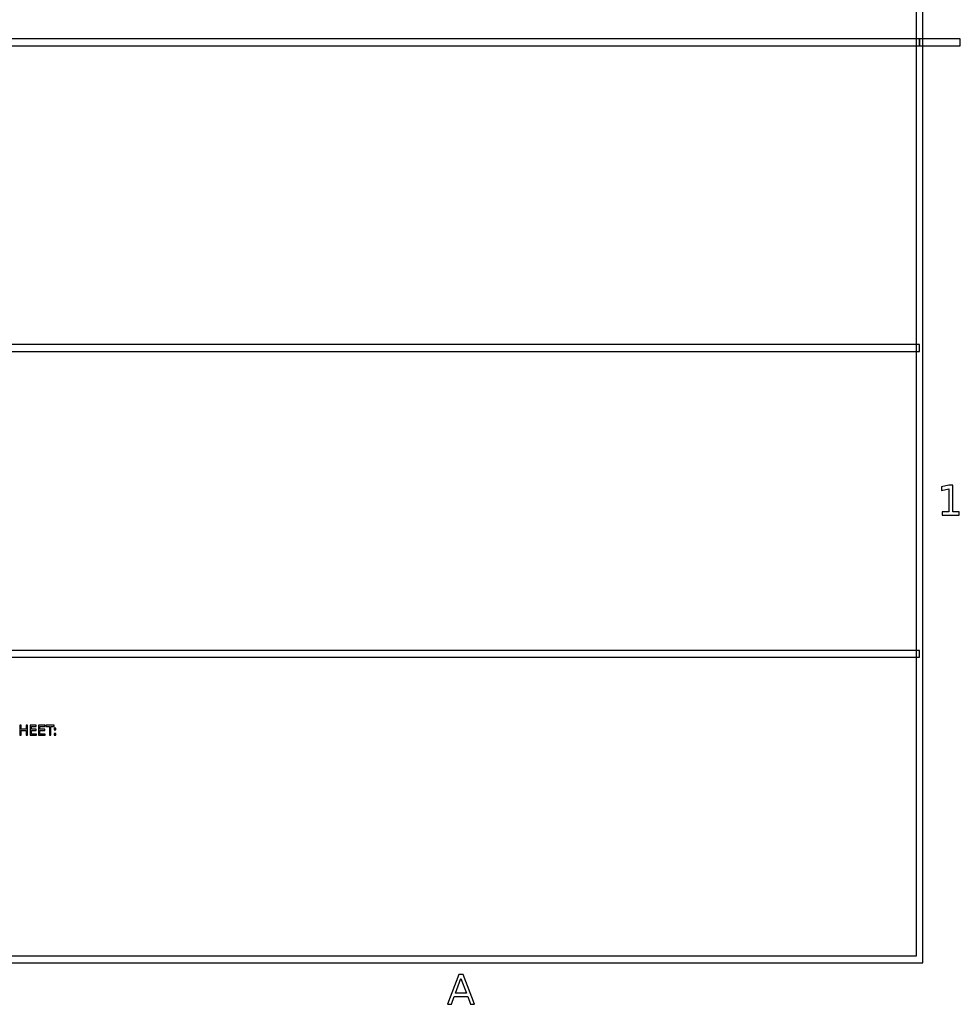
# Model space of a CAD drawing. Header units: millimetres. Extents: x -205 to 205, y -138 to 138.
# Tile 19 of 21: x 136 to 205, y -138 to -66. Entities that reach past the tile are written whole.
import ezdxf

# ---------------------------------------------------------------- set-up
doc = ezdxf.new("R2010")
doc.units = ezdxf.units.MM
doc.layers.add('可见轮廓', color=7, linetype='Continuous')

msp = doc.modelspace()

# ---------------------------------------------------------------- linework, layer by layer
at = {"layer": '可见轮廓'}
for p, q in [((202.25, -134.917), (202.25, 134.917)), ((201.75, 134.417), (201.75, -134.417)), ((202, -67.083), (-0.25, -67.083)), ((205, -67.083), (202, -67.083)), ((202, -67.083), (202, -67.583)), ((202, -67.583), (202, -67.083)), ((205, -67.583), (205, -67.083)), ((67.583, -67.583), (202, -67.583)), ((202, -67.583), (205, -67.583)), ((202, -89.528), (67.583, -89.528)), ((202, -90.028), (202, -89.528)), ((67.583, -90.028), (202, -90.028)), ((204.148, -99.852), (203.625, -99.957)), ((203.625, -99.957), (203.625, -100.227)), ((203.625, -100.227), (204.151, -100.121)), ((204.444, -99.852), (204.148, -99.852)), ((204.151, -100.121), (204.151, -101.79)), ((204.444, -101.79), (204.444, -99.852)), ((203.668, -101.79), (203.668, -102.039)), ((204.151, -101.79), (203.668, -101.79)), ((204.927, -101.79), (204.444, -101.79)), ((204.927, -102.039), (204.927, -101.79)), ((203.668, -102.039), (204.927, -102.039)), ((202, -111.972), (67.583, -111.972)), ((202, -112.472), (202, -111.972)), ((134.917, -112.472), (202, -112.472)), ((135.934, -117.468), (135.934, -118.197)), ((136.032, -117.468), (135.934, -117.468)), ((136.032, -117.767), (136.032, -117.468)), ((136.391, -117.767), (136.032, -117.767)), ((136.391, -117.468), (136.391, -117.767)), ((136.489, -117.468), (136.391, -117.468)), ((136.489, -118.197), (136.489, -117.468)), ((136.686, -117.468), (136.686, -118.197)), ((137.147, -117.468), (136.686, -117.468)), ((136.784, -117.551), (137.147, -117.551)), ((136.784, -117.767), (136.784, -117.551)), ((137.131, -117.767), (136.784, -117.767)), ((137.131, -117.85), (137.131, -117.767)), ((137.147, -117.551), (137.147, -117.468)), ((137.317, -117.468), (137.317, -118.197)), ((137.778, -117.468), (137.317, -117.468)), ((137.416, -117.551), (137.778, -117.551)), ((137.416, -117.767), (137.416, -117.551)), ((137.763, -117.767), (137.416, -117.767)), ((137.763, -117.85), (137.763, -117.767)), ((137.778, -117.551), (137.778, -117.468)), ((137.848, -117.468), (137.848, -117.551)), ((138.465, -117.468), (137.848, -117.468)), ((137.848, -117.551), (138.107, -117.551)), ((138.107, -117.551), (138.107, -118.197)), ((138.206, -117.551), (138.465, -117.551)), ((138.206, -118.197), (138.206, -117.551)), ((138.465, -117.551), (138.465, -117.468)), ((138.469, -117.68), (138.469, -117.804)), ((138.572, -117.68), (138.469, -117.68)), ((138.469, -117.804), (138.572, -117.804)), ((138.572, -117.804), (138.572, -117.68)), ((135.934, -118.197), (136.032, -118.197)), ((136.032, -117.85), (136.391, -117.85)), ((136.032, -118.197), (136.032, -117.85)), ((136.391, -117.85), (136.391, -118.197)), ((136.391, -118.197), (136.489, -118.197)), ((136.686, -118.197), (137.155, -118.197)), ((136.784, -117.85), (137.131, -117.85)), ((136.784, -118.114), (136.784, -117.85)), ((137.155, -118.114), (136.784, -118.114)), ((137.155, -118.197), (137.155, -118.114)), ((137.317, -118.197), (137.787, -118.197)), ((137.416, -117.85), (137.763, -117.85)), ((137.416, -118.114), (137.416, -117.85)), ((137.787, -118.114), (137.416, -118.114)), ((137.787, -118.197), (137.787, -118.114)), ((138.107, -118.197), (138.206, -118.197)), ((138.469, -118.073), (138.469, -118.197)), ((138.572, -118.073), (138.469, -118.073)), ((138.469, -118.197), (138.572, -118.197)), ((138.572, -118.197), (138.572, -118.073)), ((201.75, -134.417), (-201.75, -134.417)), ((-202.25, -134.917), (202.25, -134.917)), ((168.166, -135.768), (167.331, -137.955)), ((168.501, -135.768), (168.166, -135.768)), ((169.335, -137.955), (168.501, -135.768)), ((167.931, -137.148), (168.333, -136.06)), ((168.333, -136.06), (168.735, -137.148)), ((168.735, -137.148), (167.931, -137.148)), ((167.331, -137.955), (167.643, -137.955)), ((167.643, -137.955), (167.842, -137.394)), ((167.842, -137.394), (168.828, -137.394)), ((168.828, -137.394), (169.027, -137.955)), ((169.027, -137.955), (169.335, -137.955))]:
    msp.add_line(p, q, dxfattribs=at)

doc.saveas('drawing.dxf')
